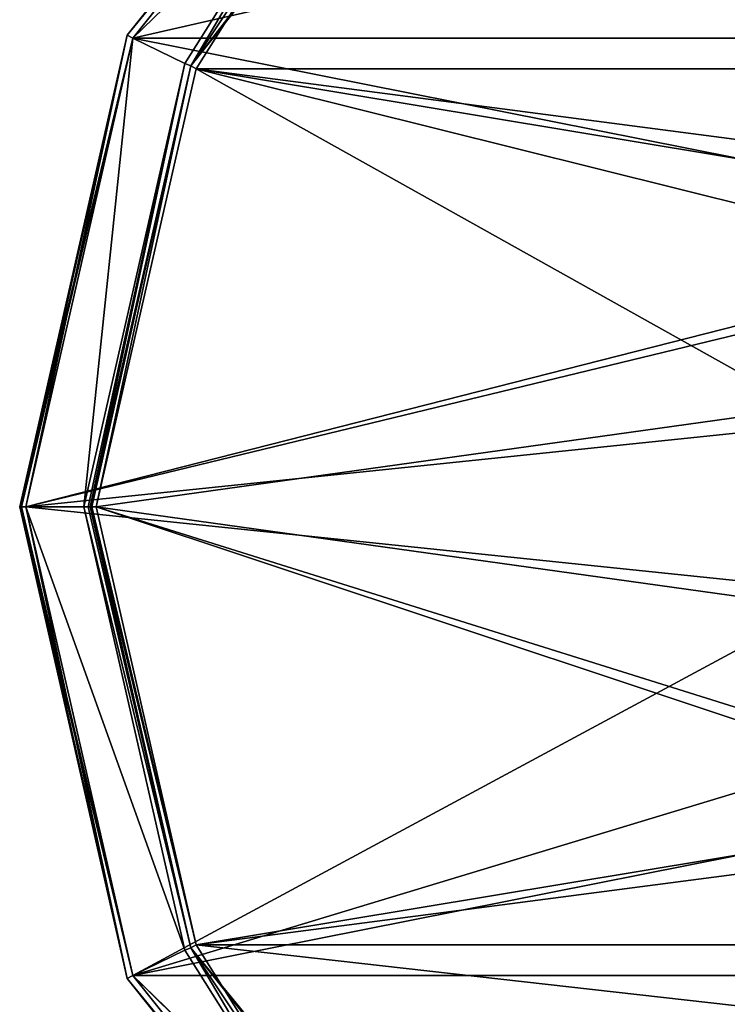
# Model space of a CAD drawing. Header units: millimetres. Extents: x -155 to 35, y -46 to 35.
# Tile 2 of 107: x -155 to -132, y -16 to 16. Entities that reach past the tile are written whole.
import ezdxf

# ---------------------------------------------------------------- set-up
doc = ezdxf.new("R2010")
doc.units = ezdxf.units.MM
doc.header["$LTSCALE"] = 65.185185
for name, color, linetype in [('111', 7, 'CONTINUOUS'), ('112', 7, 'CONTINUOUS'), ('113', 7, 'CONTINUOUS'), ('114', 7, 'CONTINUOUS'), ('115', 7, 'CONTINUOUS'), ('116', 7, 'CONTINUOUS'), ('117', 7, 'CONTINUOUS'), ('118', 7, 'CONTINUOUS'), ('81', 7, 'CONTINUOUS'), ('82', 7, 'CONTINUOUS'), ('93', 7, 'CONTINUOUS'), ('94', 7, 'CONTINUOUS'), ('95', 7, 'CONTINUOUS'), ('96', 7, 'CONTINUOUS'), ('97', 7, 'CONTINUOUS')]:
    doc.layers.add(name, color=color, linetype=linetype)

msp = doc.modelspace()

# ---------------------------------------------------------------- linework, layer by layer
at = {"layer": '111', "linetype": 'CONTINUOUS'}
for points in [[(-154.75, 0, -0.2), (-151.309, -15.077, -0.2), (-154.691, 0, -0.059), (-154.75, 0, -0.2)], [(-151.309, -15.077, -0.2), (-154.55, 0), (-154.691, 0, -0.059), (-151.309, -15.077, -0.2)], [(-151.129, -14.989), (-154.55, 0), (-151.309, -15.077, -0.2), (-151.129, -14.989)], [(-141.542, -27.012), (-151.129, -14.989), (-151.309, -15.077, -0.2), (-141.542, -27.012)], [(-141.542, -27.012), (-151.309, -15.077, -0.2), (-141.666, -27.169, -0.2), (-141.542, -27.012)]]:
    msp.add_3dface(points, dxfattribs=at)
at = {"layer": '112', "linetype": 'CONTINUOUS'}
for points in [[(-141.542, 27.012), (-141.666, 27.169, -0.2), (-151.309, 15.077, -0.2), (-141.542, 27.012)], [(-151.129, 14.989), (-141.542, 27.012), (-151.309, 15.077, -0.2), (-151.129, 14.989)], [(-151.129, 14.989), (-151.309, 15.077, -0.2), (-154.75, 0, -0.2), (-151.129, 14.989)], [(-151.129, 14.989), (-154.75, 0, -0.2), (-154.691, 0, -0.059), (-151.129, 14.989)], [(-154.55, 0), (-151.129, 14.989), (-154.691, 0, -0.059), (-154.55, 0)]]:
    msp.add_3dface(points, dxfattribs=at)
at = {"layer": '113', "linetype": 'CONTINUOUS'}
for points in [[(-151.309, -15.077, -6.8), (-154.75, 0, -6.8), (-151.129, -14.989, -7), (-151.309, -15.077, -6.8)], [(-151.129, -14.989, -7), (-154.75, 0, -6.8), (-154.691, 0, -6.941), (-151.129, -14.989, -7)], [(-154.55, 0, -7), (-151.129, -14.989, -7), (-154.691, 0, -6.941), (-154.55, 0, -7)], [(-151.309, -15.077, -6.8), (-151.129, -14.989, -7), (-141.542, -27.012, -7), (-151.309, -15.077, -6.8)], [(-141.666, -27.169, -6.8), (-151.309, -15.077, -6.8), (-141.542, -27.012, -7), (-141.666, -27.169, -6.8)]]:
    msp.add_3dface(points, dxfattribs=at)
at = {"layer": '114', "linetype": 'CONTINUOUS'}
for points in [[(-151.309, 15.077, -6.8), (-141.666, 27.169, -6.8), (-141.542, 27.012, -7), (-151.309, 15.077, -6.8)], [(-151.309, 15.077, -6.8), (-141.542, 27.012, -7), (-151.129, 14.989, -7), (-151.309, 15.077, -6.8)], [(-154.75, 0, -6.8), (-151.309, 15.077, -6.8), (-154.691, 0, -6.941), (-154.75, 0, -6.8)], [(-151.309, 15.077, -6.8), (-154.55, 0, -7), (-154.691, 0, -6.941), (-151.309, 15.077, -6.8)], [(-154.55, 0, -7), (-151.309, 15.077, -6.8), (-151.129, 14.989, -7), (-154.55, 0, -7)]]:
    msp.add_3dface(points, dxfattribs=at)
at = {"layer": '115', "linetype": 'CONTINUOUS'}
for points in [[(-145.572, 20.381, -7), (-140.393, 25.562, -7), (-149.281, 14.101, -6.8), (-145.572, 20.381, -7)], [(-140.393, 25.562, -7), (-140.263, 25.41, -6.8), (-149.281, 14.101, -6.8), (-140.393, 25.562, -7)], [(-149.467, 14.177, -7), (-145.572, 20.381, -7), (-149.281, 14.101, -6.8), (-149.467, 14.177, -7)], [(-152.7, 0, -7), (-149.467, 14.177, -7), (-152.559, 0, -6.941), (-152.7, 0, -7)], [(-149.467, 14.177, -7), (-152.5, 0, -6.8), (-152.559, 0, -6.941), (-149.467, 14.177, -7)], [(-152.5, 0, -6.8), (-149.467, 14.177, -7), (-149.281, 14.101, -6.8), (-152.5, 0, -6.8)]]:
    msp.add_3dface(points, dxfattribs=at)
at = {"layer": '116', "linetype": 'CONTINUOUS'}
for points in [[(-149.467, -14.177, -7), (-152.7, 0, -7), (-149.281, -14.101, -6.8), (-149.467, -14.177, -7)], [(-149.281, -14.101, -6.8), (-152.7, 0, -7), (-152.559, 0, -6.941), (-149.281, -14.101, -6.8)], [(-152.5, 0, -6.8), (-149.281, -14.101, -6.8), (-152.559, 0, -6.941), (-152.5, 0, -6.8)], [(-145.572, -20.381, -7), (-149.467, -14.177, -7), (-149.281, -14.101, -6.8), (-145.572, -20.381, -7)], [(-145.572, -20.381, -7), (-149.281, -14.101, -6.8), (-140.263, -25.41, -6.8), (-145.572, -20.381, -7)]]:
    msp.add_3dface(points, dxfattribs=at)
at = {"layer": '117', "linetype": 'CONTINUOUS'}
for points in [[(-145.259, 20.132, -2), (-149.281, 14.101, -2.2), (-140.263, 25.41, -2.2), (-145.259, 20.132, -2)], [(-145.259, 20.132, -2), (-149.106, 14.004, -2), (-149.281, 14.101, -2.2), (-145.259, 20.132, -2)], [(-152.5, 0, -2.2), (-149.281, 14.101, -2.2), (-152.441, 0, -2.059), (-152.5, 0, -2.2)], [(-149.281, 14.101, -2.2), (-152.3, 0, -2), (-152.441, 0, -2.059), (-149.281, 14.101, -2.2)], [(-149.106, 14.004, -2), (-152.3, 0, -2), (-149.281, 14.101, -2.2), (-149.106, 14.004, -2)]]:
    msp.add_3dface(points, dxfattribs=at)
at = {"layer": '118', "linetype": 'CONTINUOUS'}
for points in [[(-149.106, -14.004, -2), (-149.281, -14.101, -2.2), (-152.5, 0, -2.2), (-149.106, -14.004, -2)], [(-149.106, -14.004, -2), (-152.5, 0, -2.2), (-152.441, 0, -2.059), (-149.106, -14.004, -2)], [(-152.3, 0, -2), (-149.106, -14.004, -2), (-152.441, 0, -2.059), (-152.3, 0, -2)], [(-149.106, -14.004, -2), (-145.259, -20.132, -2), (-149.281, -14.101, -2.2), (-149.106, -14.004, -2)], [(-145.259, -20.132, -2), (-140.144, -25.249, -2), (-149.281, -14.101, -2.2), (-145.259, -20.132, -2)], [(-140.144, -25.249, -2), (-140.263, -25.41, -2.2), (-149.281, -14.101, -2.2), (-140.144, -25.249, -2)]]:
    msp.add_3dface(points, dxfattribs=at)
at = {"layer": '81', "linetype": 'CONTINUOUS'}
for points in [[(-141.542, 27.012), (-151.129, 14.989), (-98.458, 27.012), (-141.542, 27.012)], [(-98.458, 27.012), (-151.129, 14.989), (-88.871, 14.989), (-98.458, 27.012)], [(-154.55, 0), (-120, 8.8), (-151.129, 14.989), (-154.55, 0)], [(-151.129, 14.989), (-120, 8.8), (-88.871, 14.989), (-151.129, 14.989)], [(-125.172, 7.119), (-120, 8.8), (-154.55, 0), (-125.172, 7.119)], [(-128.369, 2.719), (-125.172, 7.119), (-154.55, 0), (-128.369, 2.719)], [(-128.369, -2.719), (-128.369, 2.719), (-154.55, 0), (-128.369, -2.719)], [(-151.129, -14.989), (-128.369, -2.719), (-154.55, 0), (-151.129, -14.989)], [(-125.172, -7.119), (-128.369, -2.719), (-151.129, -14.989), (-125.172, -7.119)], [(-120, -8.8), (-125.172, -7.119), (-151.129, -14.989), (-120, -8.8)], [(-88.871, -14.989), (-120, -8.8), (-151.129, -14.989), (-88.871, -14.989)], [(-141.542, -27.012), (-88.871, -14.989), (-151.129, -14.989), (-141.542, -27.012)], [(-98.458, -27.012), (-88.871, -14.989), (-141.542, -27.012), (-98.458, -27.012)]]:
    msp.add_3dface(points, dxfattribs=at)
at = {"layer": '82', "linetype": 'CONTINUOUS'}
for points in [[(-145.259, 20.132, -2), (-90.894, 14.004, -2), (-149.106, 14.004, -2), (-145.259, 20.132, -2)], [(-94.741, 20.132, -2), (-90.894, 14.004, -2), (-145.259, 20.132, -2), (-94.741, 20.132, -2)], [(-152.3, 0, -2), (-149.106, 14.004, -2), (-129.701, 3.151, -2), (-152.3, 0, -2)], [(-149.106, 14.004, -2), (-90.894, 14.004, -2), (-120, 10.2, -2), (-149.106, 14.004, -2)], [(-129.701, 3.151, -2), (-149.106, 14.004, -2), (-125.997, 8.251, -2), (-129.701, 3.151, -2)], [(-125.997, 8.251, -2), (-149.106, 14.004, -2), (-123.155, 9.7, -2), (-125.997, 8.251, -2)], [(-123.155, 9.7, -2), (-149.106, 14.004, -2), (-120, 10.2, -2), (-123.155, 9.7, -2)], [(-129.701, -3.151, -2), (-152.3, 0, -2), (-129.701, 3.151, -2), (-129.701, -3.151, -2)], [(-149.106, -14.004, -2), (-152.3, 0, -2), (-123.155, -9.7, -2), (-149.106, -14.004, -2)], [(-123.155, -9.7, -2), (-152.3, 0, -2), (-125.997, -8.251, -2), (-123.155, -9.7, -2)], [(-125.997, -8.251, -2), (-152.3, 0, -2), (-129.701, -3.151, -2), (-125.997, -8.251, -2)], [(-120, -10.2, -2), (-149.106, -14.004, -2), (-123.155, -9.7, -2), (-120, -10.2, -2)], [(-90.894, -14.004, -2), (-149.106, -14.004, -2), (-120, -10.2, -2), (-90.894, -14.004, -2)], [(-145.259, -20.132, -2), (-149.106, -14.004, -2), (-94.741, -20.132, -2), (-145.259, -20.132, -2)], [(-94.741, -20.132, -2), (-149.106, -14.004, -2), (-90.894, -14.004, -2), (-94.741, -20.132, -2)]]:
    msp.add_3dface(points, dxfattribs=at)
at = {"layer": '93', "linetype": 'CONTINUOUS'}
for points in [[(-141.666, 27.169, -6.8), (-151.309, 15.077, -6.8), (-141.666, 27.169, -0.2), (-141.666, 27.169, -6.8)], [(-141.666, 27.169, -0.2), (-151.309, 15.077, -6.8), (-151.309, 15.077, -0.2), (-141.666, 27.169, -0.2)], [(-151.309, 15.077, -6.8), (-154.75, 0, -6.8), (-151.309, 15.077, -0.2), (-151.309, 15.077, -6.8)], [(-151.309, 15.077, -0.2), (-154.75, 0, -6.8), (-154.75, 0, -0.2), (-151.309, 15.077, -0.2)]]:
    msp.add_3dface(points, dxfattribs=at)
at = {"layer": '94', "linetype": 'CONTINUOUS'}
for points in [[(-154.75, 0, -0.2), (-154.75, 0, -6.8), (-151.309, -15.077, -6.8), (-154.75, 0, -0.2)], [(-154.75, 0, -0.2), (-151.309, -15.077, -6.8), (-151.309, -15.077, -0.2), (-154.75, 0, -0.2)], [(-151.309, -15.077, -6.8), (-141.666, -27.169, -6.8), (-151.309, -15.077, -0.2), (-151.309, -15.077, -6.8)], [(-151.309, -15.077, -0.2), (-141.666, -27.169, -6.8), (-141.666, -27.169, -0.2), (-151.309, -15.077, -0.2)]]:
    msp.add_3dface(points, dxfattribs=at)
at = {"layer": '95', "linetype": 'CONTINUOUS'}
for points in [[(-151.129, 14.989, -7), (-141.542, 27.012, -7), (-145.572, 20.381, -7), (-151.129, 14.989, -7)], [(-149.467, 14.177, -7), (-151.129, 14.989, -7), (-145.572, 20.381, -7), (-149.467, 14.177, -7)], [(-154.55, 0, -7), (-151.129, 14.989, -7), (-152.7, 0, -7), (-154.55, 0, -7)], [(-152.7, 0, -7), (-151.129, 14.989, -7), (-149.467, 14.177, -7), (-152.7, 0, -7)], [(-151.129, -14.989, -7), (-154.55, 0, -7), (-149.467, -14.177, -7), (-151.129, -14.989, -7)], [(-154.55, 0, -7), (-152.7, 0, -7), (-149.467, -14.177, -7), (-154.55, 0, -7)], [(-145.572, -20.381, -7), (-151.129, -14.989, -7), (-149.467, -14.177, -7), (-145.572, -20.381, -7)], [(-141.542, -27.012, -7), (-151.129, -14.989, -7), (-140.393, -25.562, -7), (-141.542, -27.012, -7)], [(-140.393, -25.562, -7), (-151.129, -14.989, -7), (-145.572, -20.381, -7), (-140.393, -25.562, -7)]]:
    msp.add_3dface(points, dxfattribs=at)
at = {"layer": '96', "linetype": 'CONTINUOUS'}
for points in [[(-149.281, -14.101, -6.8), (-152.5, 0, -6.8), (-149.281, -14.101, -2.2), (-149.281, -14.101, -6.8)], [(-149.281, -14.101, -2.2), (-152.5, 0, -6.8), (-152.5, 0, -2.2), (-149.281, -14.101, -2.2)], [(-140.263, -25.41, -6.8), (-149.281, -14.101, -6.8), (-140.263, -25.41, -2.2), (-140.263, -25.41, -6.8)], [(-140.263, -25.41, -2.2), (-149.281, -14.101, -6.8), (-149.281, -14.101, -2.2), (-140.263, -25.41, -2.2)]]:
    msp.add_3dface(points, dxfattribs=at)
at = {"layer": '97', "linetype": 'CONTINUOUS'}
for points in [[(-149.281, 14.101, -6.8), (-140.263, 25.41, -6.8), (-149.281, 14.101, -2.2), (-149.281, 14.101, -6.8)], [(-149.281, 14.101, -2.2), (-140.263, 25.41, -6.8), (-140.263, 25.41, -2.2), (-149.281, 14.101, -2.2)], [(-152.5, 0, -2.2), (-152.5, 0, -6.8), (-149.281, 14.101, -6.8), (-152.5, 0, -2.2)], [(-152.5, 0, -2.2), (-149.281, 14.101, -6.8), (-149.281, 14.101, -2.2), (-152.5, 0, -2.2)]]:
    msp.add_3dface(points, dxfattribs=at)

doc.saveas('drawing.dxf')
